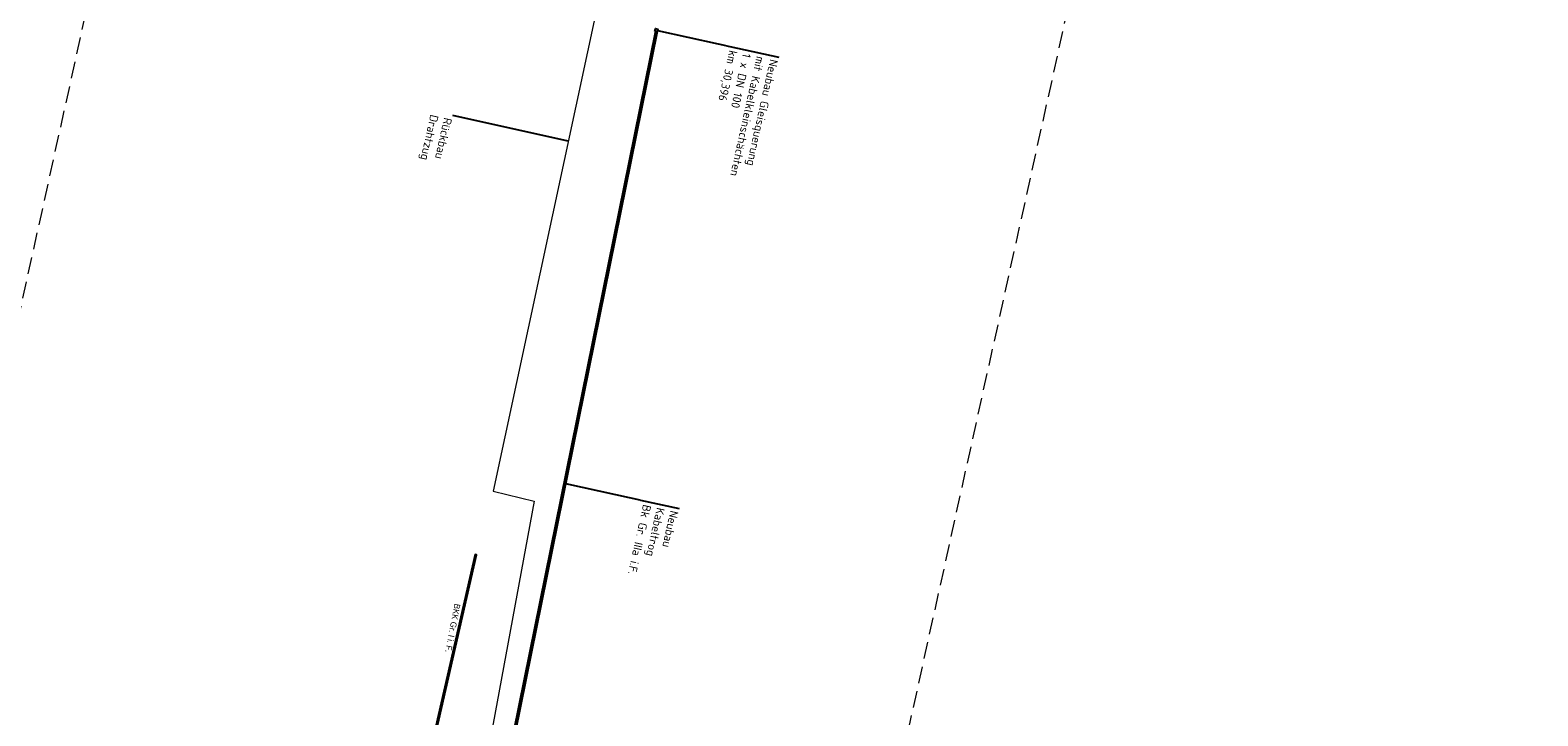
# Model space of a CAD drawing. Header units: metres. Extents: x 3425266 to 3446567, y 5432533 to 5452217.
# Tile 51 of 82: x 3435955 to 3436406, y 5440619 to 5440824. Entities that reach past the tile are written whole.
import ezdxf
from ezdxf import colors
from ezdxf.entities.mleader import LeaderData, LeaderLine
from ezdxf.math import Vec2, Vec3

# ---------------------------------------------------------------- set-up
doc = ezdxf.new("R2010")
doc.units = ezdxf.units.M
doc.header["$MEASUREMENT"] = 0
doc.linetypes.add('STRICHLINIEX2', pattern=[1.5, 1, -0.5])
doc.layers.add('MC-AL-Blattschnitte_3433', color=30, linetype='STRICHLINIEX2', lineweight=18, plot=False)
for name, color, linetype, lineweight in [('MC-AL_Neubau_Planung-ESTW-Landau-Kabel_ausgeschaltet_TXT', 50, 'Continuous', 25), ('MC_P_Beschriftung_Kabeltrog_TXT', 10, 'Continuous', 25), ('N_KTB', 10, 'Continuous', 25), ('R_Draht', 40, 'Continuous', 18), ('R_Draht Text', 40, 'Continuous', 18)]:
    doc.layers.add(name, color=color, linetype=linetype, lineweight=lineweight)
doc.styles.add('Isocpeur', font='isocpeur.ttf')
doc.styles.add('K_ISOCP', font='k_isocp.shx')

# ---------------------------------------------------------------- blocks, each defined once
blk = doc.blocks.new('_None')

msp = doc.modelspace()

# ---------------------------------------------------------------- linework, layer by layer
at = {"layer": 'N_KTB', "flags": 128}
msp.add_lwpolyline([(3436141.833, 5440823.864), (3436141.999, 5440824.616), (3436142.712, 5440824.459), (3436142.546, 5440823.707)], close=True, dxfattribs=at)
msp.add_lwpolyline([(3436075.808, 5440611.697), (3436088.403, 5440666.847), (3436087.915, 5440666.959), (3436075.342, 5440611.904)], dxfattribs=at)
at = {"layer": 'R_Draht', "linetype": 'Continuous', "lineweight": 15}
for p, q in [((3436134.178, 5440876.277), (3436093.381, 5440685.948)), ((3436093.381, 5440685.948), (3436105.684, 5440682.986)), ((3436105.684, 5440682.986), (3436081.243, 5440550.421))]:
    msp.add_line(p, q, dxfattribs=at)

# ---------------------------------------------------------------- texts
at = {"layer": 'MC_P_Beschriftung_Kabeltrog_TXT', "insert": (3436083.552, 5440652.005), "char_height": 1.8, "attachment_point": 1, "rotation": 259.15079, "style": 'K_ISOCP'}
msp.add_mtext_dynamic_manual_height_columns('BKK Gr. I i. F.', width=17.65098, gutter_width=12.5, heights=[0], dxfattribs=at)

# ---------------------------------------------------------------- next in the draw order: leaders
at = {"layer": 'MC-AL_Neubau_Planung-ESTW-Landau-Kabel_ausgeschaltet_TXT'}
ml = msp.add_multileader_mtext('Standard', dxfattribs=at)
ml.set_content('Neubau\\PKabeltrog\\PBk Gr. IIIa i.F.', color=256, style='Isocpeur')
ml.set_leader_properties()
ml.set_arrow_properties(name='NONE')
ml.build(insert=Vec2(0, 0))
ml.multileader.update_dxf_attribs({"has_text_frame": 1, "text_left_attachment_type": 0, "text_right_attachment_type": 0, "dogleg_length": 0, "arrow_head_size": 0.18})
ctx = ml.context
ctx.base_point, ctx.char_height, ctx.arrow_head_size, ctx.landing_gap_size, ctx.plane_origin, ctx.plane_x_axis, ctx.plane_y_axis = Vec3(3436149.114, 5440680.746), 2.5, 0.18, 1, Vec3(3436358.738, 5440584.742), Vec3(-0.215843, -0.9764281), Vec3(0.9764281, -0.215843)
ctx.left_attachment, ctx.right_attachment = 0, 0
notes = []
notes.append((ctx, [(0, (1, 1, 0), (3436149.114, 5440680.746), (-0.215843, -0.9764281), 0, [(0, [(3436115.062, 5440688.273)], 0, [])])]))
ctx.mtext.insert, ctx.mtext.text_direction, ctx.mtext.rotation, ctx.mtext.flow_direction = Vec3(3436148.898, 5440679.77), Vec3(-0.215843, -0.9764281), 4.4948339, 5
ctx.mtext.has_bg_fill, ctx.mtext.bg_color, ctx.mtext.bg_scale_factor, ctx.mtext.bg_transparency, ctx.mtext.use_window_bg_color = 1, -1027028792, 1.5, 0, 1
at = {"layer": 'R_Draht Text'}
ml = msp.add_multileader_mtext('Standard', dxfattribs=at)
ml.set_content('Rückbau\\PDrahtzug', color=256, style='Isocpeur')
ml.set_leader_properties()
ml.set_arrow_properties(name='NONE')
ml.build(insert=Vec2(0, 0))
ml.multileader.update_dxf_attribs({"has_text_frame": 1, "text_left_attachment_type": 0, "text_right_attachment_type": 0, "dogleg_length": 0, "arrow_head_size": 0.18})
ctx = ml.context
ctx.base_point, ctx.char_height, ctx.arrow_head_size, ctx.landing_gap_size, ctx.plane_origin, ctx.plane_x_axis, ctx.plane_y_axis = Vec3(3436081.29, 5440798.542), 2.5, 0.18, 1, Vec3(3435988.046, 5440807.136), Vec3(-0.215843, -0.9764281), Vec3(0.9764281, -0.215843)
ctx.left_attachment, ctx.right_attachment = 0, 0
notes.append((ctx, [(1, (1, 1, 0), (3436081.29, 5440798.542), (0.7838916, -0.6208977), 0, [(0, [(3436115.877, 5440790.896)], 0, [])])]))
ctx.mtext.insert, ctx.mtext.text_direction, ctx.mtext.rotation, ctx.mtext.flow_direction = Vec3(3436081.074, 5440797.565), Vec3(-0.215843, -0.9764281), 4.4948339, 5
ctx.mtext.has_bg_fill, ctx.mtext.bg_color, ctx.mtext.bg_scale_factor, ctx.mtext.bg_transparency, ctx.mtext.use_window_bg_color = 1, -1027028792, 1.5, 0, 1
for ctx, leaders in notes:
    for number, flags, end, landing, length, lines in leaders:
        leader = LeaderData()
        leader.index, (leader.has_last_leader_line, leader.has_dogleg_vector, leader.attachment_direction) = number, flags
        leader.last_leader_point, leader.dogleg_vector, leader.dogleg_length = Vec3(end), Vec3(landing), length
        for number, points, colour, breaks in lines:
            line = LeaderLine()
            line.index, line.vertices, line.color, line.breaks = number, Vec3.list(points), colors.encode_raw_color(colour), breaks
            leader.lines.append(line)
        ctx.leaders.append(leader)

# ---------------------------------------------------------------- next in the draw order: linework, layer by layer
at = {"layer": 'N_KTB', "flags": 128}
for points in [[(3436141.972, 5440823.833), (3436083.805, 5440536.271)], [(3436142.461, 5440823.726), (3436084.294, 5440536.163)]]:
    msp.add_lwpolyline(points, dxfattribs=at)

# ---------------------------------------------------------------- next in the draw order: leaders
at = {"layer": 'MC-AL_Neubau_Planung-ESTW-Landau-Kabel_ausgeschaltet_TXT'}
ml = msp.add_multileader_mtext('Standard', dxfattribs=at)
ml.set_content('Neubau Gleisquerung\\Pmit Kabelkleinschächten\\P1 x DN 100\\Pkm 30,396', color=256, style='Isocpeur')
ml.set_leader_properties()
ml.set_arrow_properties(name='NONE')
ml.build(insert=Vec2(0, 0))
ml.multileader.update_dxf_attribs({"has_text_frame": 1, "text_left_attachment_type": 0, "text_right_attachment_type": 0, "dogleg_length": 0, "arrow_head_size": 0.18})
ctx = ml.context
ctx.base_point, ctx.char_height, ctx.arrow_head_size, ctx.landing_gap_size, ctx.plane_origin, ctx.plane_x_axis, ctx.plane_y_axis = Vec3(3436179.01, 5440816.04), 2.5, 0.18, 1, Vec3(3436363.757, 5440760.56), Vec3(-0.215843, -0.9764281), Vec3(0.9764281, -0.215843)
ctx.left_attachment, ctx.right_attachment = 0, 0
notes = []
notes.append((ctx, [(0, (1, 1, 0), (3436179.01, 5440816.04), (-0.215843, -0.9764281), 0, [(0, [(3436142.629, 5440824.083)], 0, [])])]))
ctx.mtext.insert, ctx.mtext.text_direction, ctx.mtext.rotation, ctx.mtext.flow_direction = Vec3(3436178.794, 5440815.064), Vec3(-0.215843, -0.9764281), 4.4948339, 5
ctx.mtext.has_bg_fill, ctx.mtext.bg_color, ctx.mtext.bg_scale_factor, ctx.mtext.bg_transparency, ctx.mtext.use_window_bg_color = 1, -1027028792, 1.5, 0, 1
for ctx, leaders in notes:
    for number, flags, end, landing, length, lines in leaders:
        leader = LeaderData()
        leader.index, (leader.has_last_leader_line, leader.has_dogleg_vector, leader.attachment_direction) = number, flags
        leader.last_leader_point, leader.dogleg_vector, leader.dogleg_length = Vec3(end), Vec3(landing), length
        for number, points, colour, breaks in lines:
            line = LeaderLine()
            line.index, line.vertices, line.color, line.breaks = number, Vec3.list(points), colors.encode_raw_color(colour), breaks
            leader.lines.append(line)
        ctx.leaders.append(leader)

# ---------------------------------------------------------------- next in the draw order: linework, layer by layer
at = {"layer": 'MC-AL-Blattschnitte_3433', "ltscale": 5}
msp.add_lwpolyline([(3436406.452, 5441468.164), (3436172.744, 5440410.917), (3435892.509, 5440472.864), (3436126.217, 5441530.111)], close=True, dxfattribs=at)

doc.saveas('drawing.dxf')
